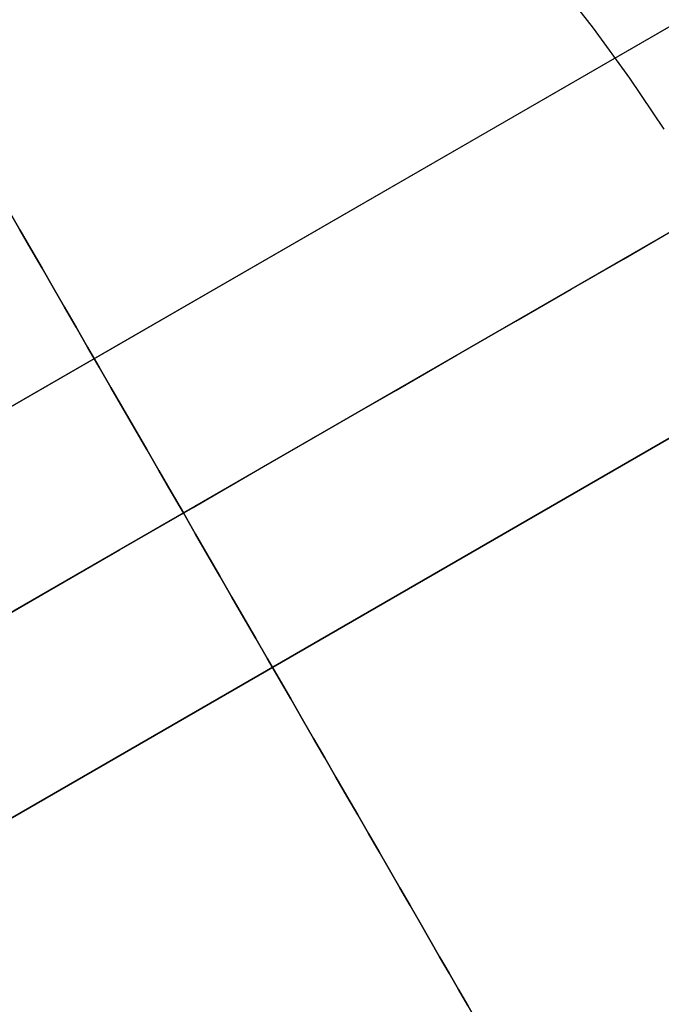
# Model space of a CAD drawing. Extents: x -3378 to 3007, y -425 to 173.
# Tile 112 of 256: x -1891.24 to -1885.84, y 58.24 to 66.53. Entities that reach past the tile are written whole.
import ezdxf

# ---------------------------------------------------------------- set-up
doc = ezdxf.new("R2010")
doc.units = 0
doc.layers.add('PREDEFINITO', color=7, linetype='CONTINUOUS')

msp = doc.modelspace()

# ---------------------------------------------------------------- linework, layer by layer
at = {"layer": 'PREDEFINITO'}
for p, q in [((-1913.7764, 50.3001, 2125), (-1883.5307, 67.7625, 2125)), ((-1883.5307, 67.7625, 2348.5415), (-1913.7764, 50.3001, 2348.5415)), ((-1883.5307, 67.7625, 2795.6246), (-1913.7764, 50.3001, 2795.6246)), ((-1886.7291, 66.8638, 2045.8298), (-1886.4112, 66.4551, 2045.8234)), ((-1913.0264, 49.001, 2123.5), (-1882.7156, 66.501, 2123.5)), ((-1913.0264, 49.001, 2126.5), (-1882.7156, 66.501, 2126.5)), ((-1882.7156, 66.501, 2347.0415), (-1913.0264, 49.001, 2347.0415)), ((-1882.7156, 66.501, 2350.0415), (-1913.0264, 49.001, 2350.0415)), ((-1882.7156, 66.501, 2797.1246), (-1913.0264, 49.001, 2797.1246)), ((-1882.7156, 66.501, 2794.1246), (-1913.0264, 49.001, 2794.1246)), ((-1882.7156, 66.501, 2580.0827), (-1897.005, 58.251, 2580.0827)), ((-1882.7156, 66.501, 2564.0827), (-1897.005, 58.251, 2564.0827)), ((-1882.7156, 66.501, 2155.9996), (-1897.005, 58.251, 2155.9996)), ((-1882.7156, 66.501, 2139.9996), (-1897.005, 58.251, 2139.9996)), ((-1882.7156, 66.501, 3004.1658), (-1897.005, 58.251, 3004.1658)), ((-1882.7156, 66.501, 2988.1658), (-1897.005, 58.251, 2988.1658)), ((-1886.4112, 66.4551, 2045.8234), (-1886.1075, 66.0357, 2045.8186)), ((-1886.1075, 66.0357, 2045.8186), (-1885.8184, 65.6061, 2045.8154)), ((-1882.0307, 65.1644, 2348.5415), (-1912.2764, 47.702, 2348.5415)), ((-1882.0307, 65.1644, 2795.6246), (-1912.2764, 47.702, 2795.6246)), ((-1912.2764, 47.702, 2125), (-1882.0307, 65.1644, 2125))]:
    msp.add_line(p, q, dxfattribs=at)
at = {"layer": 'PREDEFINITO', "extrusion": (0.866025, 0.5, 1.2268e-14)}
for centre in [(998.9493, 2572.0827, -1605.479), (998.9493, 2147.9996, -1605.479), (998.9493, 2996.1658, -1605.479)]:
    msp.add_circle(centre, 8, dxfattribs=at)
at = {"layer": 'PREDEFINITO', "extrusion": (0.5, -0.866025, -4.74028e-16)}
msp.add_arc((-2367.229, 2115, -998.9493), 770, 270, 0, dxfattribs=at)
at = {"layer": 'PREDEFINITO', "extrusion": (0.5, -0.866025, 1.24432e-15)}
msp.add_arc((-1597.229, 2295, -998.9493), 770, 90, 180, dxfattribs=at)

doc.saveas('drawing.dxf')
